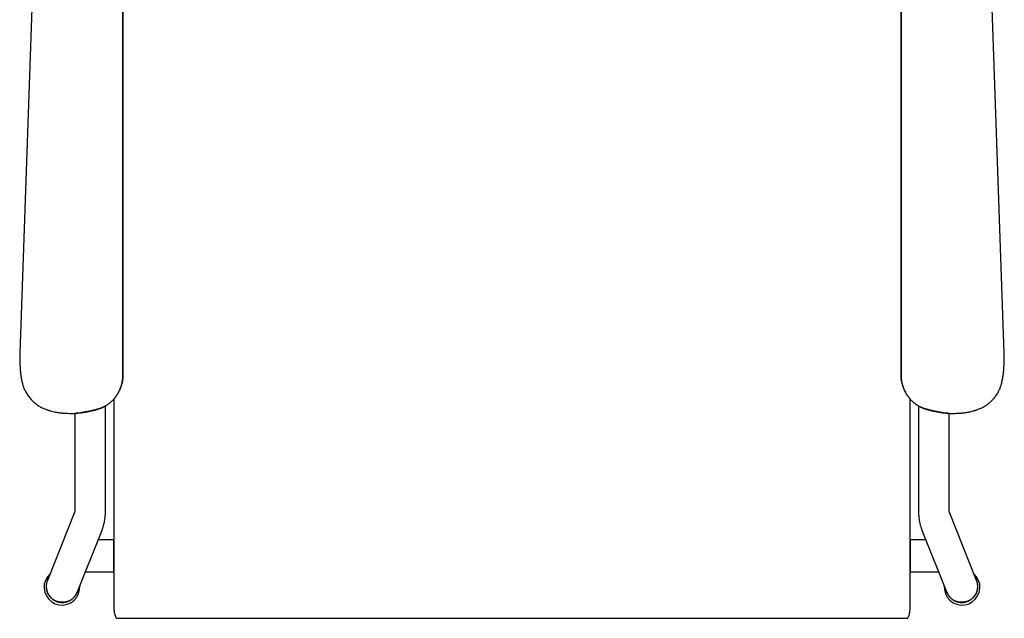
# Model space of a CAD drawing. Header units: metres. Extents: x -0.339 to 0.339, y -0.42 to 0.42.
# Tile 1 of 2: x -0.339 to 0.339, y -0.42 to -0.008. Entities that reach past the tile are written whole.
import ezdxf

# ---------------------------------------------------------------- set-up
doc = ezdxf.new("R2010")
doc.units = ezdxf.units.M
doc.header["$MEASUREMENT"] = 0
doc.layers.get('0').update_dxf_attribs({"true_color": 0x000000})

# ---------------------------------------------------------------- blocks, each defined once
blk = doc.blocks.new('33707594-94e1-43bb-bb22-882bf5198cab')
blk.add_line((-0.27992, -0.3489), (-0.27992, -0.27428))
for points in [[(-0.26784, 0.11267, 0), (-0.26784, -0.25295, 0), (-0.26784, -0.25299, 0), (-0.26784, -0.25308, 0), (-0.26785, -0.25325, 0), (-0.26785, -0.25359, 0), (-0.26788, -0.25426, 0), (-0.26788, -0.25434, 0), (-0.26789, -0.25437, 0), (-0.26791, -0.25471, 0), (-0.26796, -0.25539, 0), (-0.26803, -0.25603, 0), (-0.26811, -0.25666, 0), (-0.2682, -0.25726, 0), (-0.26831, -0.25784, 0), (-0.26843, -0.2584, 0), (-0.26856, -0.25894, 0), (-0.26871, -0.25945, 0), (-0.26886, -0.25994, 0), (-0.26901, -0.26041, 0), (-0.26915, -0.26086, 0), (-0.2693, -0.26129, 0), (-0.26945, -0.26169, 0), (-0.26959, -0.26208, 0), (-0.26974, -0.26244, 0), (-0.27003, -0.26312, 0), (-0.27019, -0.26347, 0), (-0.27037, -0.26383, 0), (-0.27056, -0.26421, 0), (-0.27077, -0.26461, 0), (-0.27099, -0.26502, 0), (-0.27123, -0.26545, 0), (-0.27148, -0.26589, 0), (-0.27162, -0.26612, 0), (-0.27168, -0.26623, 0), (-0.27173, -0.26632, 0), (-0.27196, -0.26669, 0), (-0.27221, -0.26706, 0), (-0.27247, -0.26744, 0), (-0.27275, -0.26782, 0), (-0.27305, -0.2682, 0), (-0.27336, -0.26859, 0), (-0.27369, -0.26898, 0), (-0.27404, -0.26938, 0), (-0.27405, -0.26939, 0), (-0.27405, -0.2694, 0), (-0.27405, -0.4138, 0), (-0.27405, -0.41381, 0), (-0.27405, -0.41381, 0), (-0.27405, -0.41385, 0), (-0.27403, -0.4142, 0), (-0.27396, -0.4149, 0), (-0.27387, -0.4156, 0), (-0.27376, -0.41629, 0), (-0.27361, -0.41698, 0), (-0.27345, -0.41767, 0), (-0.27325, -0.41834, 0), (-0.27304, -0.41901, 0), (-0.27292, -0.41934, 0), (-0.27286, -0.4195, 0), (-0.27284, -0.41954, 0), (-0.27284, -0.41955, 0), (-0.27284, -0.41956, 0), (-0.27282, -0.4196, 0), (-0.27277, -0.41968, 0), (-0.27265, -0.41985, 0), (-0.2725, -0.41999, 0), (-0.27233, -0.42012, 0), (-0.27215, -0.42022, 0), (-0.27195, -0.42029, 0), (-0.27175, -0.42034, 0), (-0.27155, -0.42035, 0), (-0.27145, -0.42035, 0), (-0.27144, -0.42034, 0), (-0.27143, -0.42034, 0), (-0.27137, -0.42034, 0), (0.27143, -0.42034, 0)], [(0.27143, -0.42034, 0), (0.27145, -0.42035, 0), (0.27155, -0.42035, 0), (0.27175, -0.42034, 0), (0.27195, -0.42029, 0), (0.27215, -0.42022, 0), (0.27233, -0.42012, 0), (0.2725, -0.41999, 0), (0.27265, -0.41985, 0), (0.27277, -0.41968, 0), (0.27282, -0.4196, 0), (0.27284, -0.41956, 0), (0.27284, -0.41955, 0), (0.27285, -0.41953, 0), (0.27286, -0.41949, 0), (0.27289, -0.41941, 0), (0.27313, -0.41875, 0), (0.27333, -0.41808, 0), (0.27352, -0.4174, 0), (0.27367, -0.41671, 0), (0.27381, -0.41602, 0), (0.27391, -0.41533, 0), (0.27399, -0.41463, 0), (0.27404, -0.41393, 0), (0.27405, -0.41384, 0), (0.27405, -0.41382, 0), (0.27405, -0.41381, 0), (0.27405, -0.4138, 0), (0.27405, -0.4138, 0), (0.27405, -0.26945, 0), (0.27405, -0.26939, 0), (0.27404, -0.26938, 0), (0.27399, -0.26932, 0), (0.2739, -0.26922, 0), (0.27356, -0.26883, 0), (0.27324, -0.26844, 0), (0.27293, -0.26805, 0), (0.27264, -0.26767, 0), (0.27237, -0.26729, 0), (0.27211, -0.26691, 0), (0.27187, -0.26654, 0), (0.27165, -0.26617, 0), (0.27138, -0.26571, 0), (0.27113, -0.26528, 0), (0.2709, -0.26485, 0), (0.27068, -0.26445, 0), (0.27048, -0.26406, 0), (0.27029, -0.26368, 0), (0.27012, -0.26333, 0), (0.26997, -0.26299, 0), (0.26982, -0.26265, 0), (0.26968, -0.2623, 0), (0.26954, -0.26193, 0), (0.26939, -0.26153, 0), (0.26924, -0.26112, 0), (0.2691, -0.26068, 0), (0.26895, -0.26023, 0), (0.2688, -0.25975, 0), (0.26865, -0.25925, 0), (0.26851, -0.25873, 0), (0.26838, -0.25818, 0), (0.26827, -0.25762, 0), (0.26816, -0.25703, 0), (0.26808, -0.25642, 0), (0.268, -0.25578, 0), (0.26794, -0.25512, 0), (0.26789, -0.25444, 0), (0.26788, -0.25434, 0), (0.26788, -0.25428, 0), (0.26788, -0.2542, 0), (0.26785, -0.25352, 0), (0.26785, -0.25318, 0), (0.26784, -0.25301, 0), (0.26784, -0.25293, 0), (0.26784, 0.11263, 0)], [(-0.32662, 0.11162, 0), (-0.33884, -0.23779, 0), (-0.33884, -0.23779, 0), (-0.33884, -0.2378, 0), (-0.33884, -0.23781, 0), (-0.33889, -0.24057, 0), (-0.33889, -0.24058, 0), (-0.33889, -0.24173, 0), (-0.33889, -0.24235, 0), (-0.33888, -0.24332, 0)], [(-0.28062, -0.27469, 0), (-0.28062, -0.27469, 0), (-0.2806, -0.27468, 0), (-0.28056, -0.27466, 0), (-0.28041, -0.27457, 0), (-0.28023, -0.27446, 0), (-0.28003, -0.27434, 0), (-0.27981, -0.27421, 0), (-0.27956, -0.27406, 0), (-0.2793, -0.27389, 0), (-0.27901, -0.27371, 0), (-0.2787, -0.27352, 0), (-0.27837, -0.27331, 0), (-0.27803, -0.27307, 0), (-0.27767, -0.27281, 0), (-0.2773, -0.27252, 0), (-0.27691, -0.2722, 0), (-0.27651, -0.27185, 0), (-0.2761, -0.27148, 0), (-0.27568, -0.27108, 0), (-0.27525, -0.27065, 0), (-0.2748, -0.27019, 0), (-0.27436, -0.26973, 0), (-0.27395, -0.26927, 0), (-0.27355, -0.26882, 0), (-0.27318, -0.26837, 0), (-0.27283, -0.26792, 0), (-0.2725, -0.26748, 0), (-0.2722, -0.26704, 0), (-0.27192, -0.26661, 0), (-0.27165, -0.26618, 0), (-0.27141, -0.26577, 0), (-0.27118, -0.26536, 0), (-0.27096, -0.26497, 0), (-0.27076, -0.26459, 0), (-0.27057, -0.26423, 0), (-0.27039, -0.26388, 0), (-0.27023, -0.26354, 0), (-0.27007, -0.26322, 0), (-0.26993, -0.26291, 0), (-0.2698, -0.2626, 0), (-0.26967, -0.26228, 0), (-0.26954, -0.26193, 0), (-0.2694, -0.26157, 0), (-0.26927, -0.2612, 0), (-0.26913, -0.2608, 0), (-0.269, -0.26039, 0), (-0.26886, -0.25995, 0), (-0.26872, -0.25951, 0), (-0.26859, -0.25904, 0), (-0.26846, -0.25855, 0), (-0.26835, -0.25805, 0), (-0.26825, -0.25752, 0), (-0.26816, -0.25698, 0), (-0.26808, -0.25642, 0), (-0.26801, -0.25583, 0), (-0.26795, -0.25523, 0), (-0.2679, -0.25461, 0), (-0.26789, -0.25446, 0), (-0.26789, -0.25438, 0), (-0.26788, -0.25434, 0), (-0.26788, -0.25425, 0), (-0.26785, -0.25363, 0), (-0.26784, -0.25301, 0), (-0.26784, -0.25293, 0), (-0.26784, 0.11269, 0)], [(0.33884, -0.23779, 0), (0.33884, -0.23778, 0), (0.32662, 0.11163, 0)], [(0.26784, 0.11272, 0), (0.26784, -0.25293, 0), (0.26784, -0.25297, 0), (0.26784, -0.25304, 0), (0.26785, -0.25334, 0), (0.26787, -0.25394, 0), (0.26788, -0.25424, 0), (0.26788, -0.25434, 0), (0.26789, -0.25439, 0), (0.2679, -0.25455, 0), (0.26794, -0.25515, 0), (0.268, -0.25573, 0), (0.26806, -0.25629, 0), (0.26814, -0.25684, 0), (0.26822, -0.25737, 0), (0.26832, -0.25788, 0), (0.26842, -0.25837, 0), (0.26854, -0.25885, 0), (0.26867, -0.25931, 0), (0.2688, -0.25975, 0), (0.26893, -0.26017, 0), (0.26906, -0.26058, 0), (0.26919, -0.26097, 0), (0.26932, -0.26135, 0), (0.26945, -0.2617, 0), (0.26958, -0.26205, 0), (0.26971, -0.26237, 0), (0.26984, -0.26268, 0), (0.26996, -0.26297, 0), (0.2701, -0.26328, 0), (0.27025, -0.26359, 0), (0.27041, -0.26392, 0), (0.27058, -0.26425, 0), (0.27077, -0.26461, 0), (0.27096, -0.26497, 0), (0.27117, -0.26535, 0), (0.27139, -0.26574, 0), (0.27163, -0.26614, 0), (0.27188, -0.26655, 0), (0.27215, -0.26697, 0), (0.27244, -0.26739, 0), (0.27275, -0.26781, 0), (0.27308, -0.26824, 0), (0.27343, -0.26867, 0), (0.2738, -0.26911, 0), (0.2742, -0.26955, 0), (0.27461, -0.26999, 0), (0.27504, -0.27044, 0), (0.27547, -0.27087, 0), (0.27588, -0.27127, 0), (0.27628, -0.27164, 0), (0.27667, -0.27199, 0), (0.27705, -0.27231, 0), (0.27742, -0.27261, 0), (0.27777, -0.27288, 0), (0.27811, -0.27313, 0), (0.27844, -0.27335, 0), (0.27876, -0.27355, 0), (0.27905, -0.27374, 0), (0.27933, -0.27391, 0), (0.27958, -0.27407, 0), (0.27982, -0.27421, 0), (0.28003, -0.27434, 0), (0.28022, -0.27446, 0), (0.2804, -0.27456, 0), (0.28055, -0.27465, 0), (0.28062, -0.27469, 0), (0.28062, -0.27469, 0)], [(-0.33888, -0.24333, 0), (-0.33888, -0.24335, 0), (-0.33888, -0.24348, 0), (-0.33885, -0.24457, 0), (-0.3388, -0.24565, 0), (-0.33865, -0.24813, 0), (-0.33864, -0.24822, 0), (-0.33859, -0.249, 0), (-0.33852, -0.24977, 0), (-0.33845, -0.25054, 0), (-0.33836, -0.25131, 0), (-0.33826, -0.25208, 0), (-0.33815, -0.25285, 0), (-0.33804, -0.25362, 0), (-0.33791, -0.25438, 0), (-0.33777, -0.25515, 0), (-0.33748, -0.25667, 0), (-0.33742, -0.25698, 0), (-0.33739, -0.25713, 0), (-0.33737, -0.25723, 0), (-0.33737, -0.25725, 0), (-0.33735, -0.25734, 0), (-0.33731, -0.25753, 0), (-0.33726, -0.25776, 0), (-0.3372, -0.25801, 0), (-0.33713, -0.25828, 0), (-0.33706, -0.25859, 0), (-0.33697, -0.25892, 0), (-0.33688, -0.25928, 0), (-0.33678, -0.25967, 0), (-0.33667, -0.26009, 0), (-0.33654, -0.26053, 0), (-0.33638, -0.26099, 0), (-0.3362, -0.26147, 0), (-0.33599, -0.26198, 0), (-0.33576, -0.2625, 0), (-0.3355, -0.26305, 0), (-0.33522, -0.26362, 0), (-0.33491, -0.26422, 0), (-0.33458, -0.26483, 0), (-0.33423, -0.26544, 0), (-0.33386, -0.26604, 0), (-0.33347, -0.26664, 0), (-0.33307, -0.26722, 0), (-0.33266, -0.26779, 0), (-0.33222, -0.26835, 0), (-0.33177, -0.2689, 0), (-0.3313, -0.26944, 0), (-0.33082, -0.26996, 0), (-0.33032, -0.27048, 0), (-0.32981, -0.27098, 0), (-0.32929, -0.27146, 0), (-0.32876, -0.27193, 0), (-0.32822, -0.27238, 0), (-0.32766, -0.27282, 0), (-0.3271, -0.27324, 0), (-0.32652, -0.27364, 0), (-0.32593, -0.27403, 0), (-0.32533, -0.2744, 0), (-0.32472, -0.27476, 0), (-0.32411, -0.27509, 0), (-0.32349, -0.27541, 0), (-0.32286, -0.27572, 0), (-0.32223, -0.276, 0), (-0.32159, -0.27627, 0), (-0.32094, -0.27652, 0), (-0.32029, -0.27676, 0), (-0.32019, -0.27679, 0), (-0.32014, -0.27681, 0), (-0.32006, -0.27683, 0), (-0.31973, -0.27694, 0), (-0.31909, -0.27713, 0), (-0.31876, -0.27723, 0), (-0.31872, -0.27724, 0), (-0.31871, -0.27724, 0), (-0.31865, -0.27725, 0), (-0.31824, -0.27737, 0), (-0.31782, -0.27748, 0), (-0.31511, -0.27817, 0), (-0.31508, -0.27817, 0), (-0.31491, -0.27822, 0), (-0.31422, -0.27838, 0), (-0.31353, -0.27853, 0), (-0.31284, -0.27866, 0), (-0.31214, -0.27878, 0), (-0.31144, -0.27888, 0), (-0.31074, -0.27897, 0), (-0.31004, -0.27904, 0), (-0.30934, -0.2791, 0), (-0.30898, -0.27912, 0), (-0.30881, -0.27913, 0), (-0.30876, -0.27913, 0), (-0.306, -0.27927, 0)], [(0.30005, -0.27929, 0), (0.3013, -0.27933, 0), (0.30256, -0.27935, 0), (0.30381, -0.27935, 0), (0.30507, -0.27931, 0), (0.30569, -0.27929, 0), (0.30585, -0.27928, 0), (0.30876, -0.27913, 0), (0.30944, -0.27909, 0), (0.31011, -0.27903, 0), (0.31079, -0.27896, 0), (0.31147, -0.27888, 0), (0.31214, -0.27878, 0), (0.31281, -0.27866, 0), (0.31348, -0.27854, 0), (0.31415, -0.2784, 0), (0.31481, -0.27824, 0), (0.31497, -0.2782, 0), (0.31506, -0.27818, 0), (0.31777, -0.27749, 0), (0.31797, -0.27744, 0), (0.31837, -0.27733, 0), (0.31857, -0.27728, 0), (0.31873, -0.27723, 0), (0.31881, -0.27721, 0), (0.31943, -0.27703, 0), (0.32006, -0.27683, 0), (0.32013, -0.27681, 0), (0.32017, -0.27679, 0), (0.32019, -0.27679, 0), (0.32026, -0.27676, 0), (0.32089, -0.27654, 0), (0.32152, -0.2763, 0), (0.32214, -0.27604, 0), (0.32275, -0.27577, 0), (0.32335, -0.27548, 0), (0.32395, -0.27518, 0), (0.32455, -0.27486, 0), (0.32513, -0.27452, 0), (0.32571, -0.27416, 0), (0.32629, -0.2738, 0), (0.32685, -0.27341, 0), (0.3274, -0.27301, 0), (0.32794, -0.2726, 0), (0.32847, -0.27217, 0), (0.32899, -0.27173, 0), (0.3295, -0.27127, 0), (0.33, -0.2708, 0), (0.33048, -0.27032, 0), (0.33096, -0.26981, 0), (0.33142, -0.2693, 0), (0.33187, -0.26878, 0), (0.3323, -0.26825, 0), (0.33272, -0.26771, 0), (0.33312, -0.26716, 0), (0.3335, -0.26659, 0), (0.33387, -0.26602, 0), (0.33423, -0.26544, 0), (0.33457, -0.26485, 0), (0.33489, -0.26426, 0), (0.33519, -0.26369, 0), (0.33546, -0.26313, 0), (0.33571, -0.2626, 0), (0.33594, -0.26209, 0), (0.33615, -0.26159, 0), (0.33633, -0.26112, 0), (0.33649, -0.26067, 0), (0.33663, -0.26024, 0), (0.33674, -0.25983, 0), (0.33684, -0.25945, 0), (0.33693, -0.25909, 0), (0.33702, -0.25875, 0), (0.33709, -0.25844, 0), (0.33716, -0.25816, 0), (0.33722, -0.2579, 0), (0.33728, -0.25767, 0), (0.33732, -0.25747, 0), (0.33736, -0.25729, 0), (0.33737, -0.25724, 0), (0.3374, -0.25708, 0), (0.33746, -0.25678, 0), (0.33749, -0.25663, 0), (0.3375, -0.25656, 0), (0.33777, -0.25514, 0), (0.3378, -0.25496, 0), (0.33794, -0.25422, 0), (0.33806, -0.25348, 0), (0.33817, -0.25274, 0), (0.33827, -0.252, 0), (0.33837, -0.25126, 0), (0.33845, -0.25051, 0), (0.33852, -0.24977, 0), (0.33859, -0.24902, 0), (0.33864, -0.24828, 0), (0.33864, -0.24818, 0), (0.3388, -0.24573, 0), (0.33885, -0.24468, 0), (0.33888, -0.24364, 0), (0.33888, -0.24337, 0), (0.33888, -0.24333, 0), (0.33888, -0.24332, 0), (0.33889, -0.24234, 0), (0.33889, -0.24204, 0), (0.33889, -0.24174, 0), (0.33889, -0.24058, 0), (0.33884, -0.23781, 0), (0.33884, -0.2378, 0)], [(-0.28063, -0.2747, 0), (-0.28074, -0.27475, 0), (-0.28088, -0.27481, 0), (-0.28096, -0.27485, 0), (-0.28104, -0.27488, 0), (-0.2812, -0.27496, 0), (-0.28137, -0.27504, 0), (-0.28155, -0.27512, 0), (-0.28174, -0.2752, 0), (-0.28192, -0.27528, 0), (-0.28202, -0.27532, 0), (-0.28214, -0.27537, 0), (-0.28226, -0.27542, 0), (-0.28232, -0.27544, 0), (-0.28239, -0.27547, 0), (-0.28246, -0.2755, 0), (-0.28253, -0.27553, 0), (-0.28261, -0.27556, 0), (-0.28269, -0.27559, 0), (-0.28285, -0.27565, 0), (-0.28302, -0.27572, 0), (-0.28321, -0.27579, 0), (-0.2834, -0.27586, 0), (-0.28358, -0.27593, 0), (-0.28376, -0.27599, 0), (-0.28412, -0.27611, 0), (-0.28431, -0.27618, 0), (-0.28449, -0.27624, 0), (-0.28469, -0.2763, 0), (-0.2849, -0.27636, 0), (-0.28511, -0.27643, 0), (-0.28532, -0.27649, 0), (-0.28552, -0.27655, 0), (-0.28562, -0.27657, 0), (-0.28565, -0.27658, 0), (-0.28565, -0.27658, 0), (-0.28566, -0.27659, 0), (-0.28588, -0.27665, 0), (-0.28605, -0.27669, 0), (-0.28622, -0.27674, 0), (-0.2866, -0.27684, 0), (-0.2868, -0.27689, 0), (-0.28721, -0.277, 0), (-0.28763, -0.2771, 0), (-0.28805, -0.27721, 0), (-0.28826, -0.27726, 0), (-0.28849, -0.27731, 0), (-0.28872, -0.27737, 0), (-0.28895, -0.27742, 0), (-0.2892, -0.27748, 0), (-0.28944, -0.27754, 0), (-0.2897, -0.2776, 0), (-0.28996, -0.27766, 0), (-0.29022, -0.27771, 0), (-0.29048, -0.27777, 0), (-0.29075, -0.27783, 0), (-0.29102, -0.27788, 0), (-0.29129, -0.27794, 0), (-0.29156, -0.27799, 0), (-0.29181, -0.27804, 0), (-0.29205, -0.27809, 0), (-0.29229, -0.27814, 0), (-0.29251, -0.27818, 0), (-0.29273, -0.27822, 0), (-0.29293, -0.27826, 0), (-0.29313, -0.27829, 0), (-0.29332, -0.27833, 0), (-0.29351, -0.27836, 0), (-0.29369, -0.27839, 0), (-0.29386, -0.27843, 0), (-0.29403, -0.27845, 0), (-0.29436, -0.27851, 0), (-0.29468, -0.27856, 0), (-0.29499, -0.27862, 0), (-0.29514, -0.27864, 0), (-0.29544, -0.27869, 0), (-0.29558, -0.27871, 0), (-0.29611, -0.27879, 0), (-0.29642, -0.27884, 0), (-0.29701, -0.27893, 0), (-0.29868, -0.27917, 0), (-0.299, -0.27922, 0), (-0.29905, -0.27923, 0), (-0.29906, -0.27923, 0), (-0.29907, -0.27923, 0), (-0.29917, -0.27924, 0), (-0.2998, -0.27927, 0), (-0.29996, -0.27928, 0), (-0.30008, -0.27929, 0), (-0.30058, -0.27931, 0), (-0.30084, -0.27932, 0), (-0.30084, -0.27932, 0), (-0.30084, -0.27934, 0), (-0.30084, -0.34674, 0), (-0.30084, -0.34678, 0), (-0.31984, -0.39437, 0), (-0.31984, -0.39438, 0), (-0.31984, -0.39438, 0), (-0.31985, -0.3944, 0), (-0.31987, -0.39443, 0), (-0.31992, -0.39458, 0), (-0.32003, -0.39488, 0), (-0.32012, -0.39518, 0), (-0.32022, -0.39549, 0), (-0.3203, -0.3958, 0), (-0.32037, -0.39612, 0), (-0.32044, -0.39645, 0), (-0.32049, -0.39678, 0), (-0.32054, -0.39711, 0), (-0.32057, -0.39745, 0), (-0.3206, -0.3978, 0), (-0.3206, -0.39797, 0), (-0.32061, -0.39814, 0), (-0.32061, -0.39831, 0), (-0.32061, -0.39849, 0), (-0.32061, -0.39866, 0), (-0.32061, -0.39884, 0), (-0.3206, -0.39901, 0), (-0.32059, -0.39919, 0), (-0.32057, -0.39937, 0), (-0.32056, -0.39954, 0), (-0.32054, -0.39972, 0), (-0.32051, -0.3999, 0), (-0.32049, -0.40007, 0), (-0.32046, -0.40025, 0), (-0.32043, -0.40043, 0), (-0.3204, -0.4006, 0), (-0.32036, -0.40078, 0), (-0.32032, -0.40096, 0), (-0.32027, -0.40113, 0), (-0.32023, -0.40131, 0), (-0.32018, -0.40148, 0), (-0.32013, -0.40166, 0), (-0.32007, -0.40183, 0), (-0.32002, -0.402, 0), (-0.31996, -0.40217, 0), (-0.31989, -0.40234, 0), (-0.31983, -0.40251, 0), (-0.31976, -0.40268, 0), (-0.31968, -0.40285, 0), (-0.31961, -0.40301, 0), (-0.31953, -0.40318, 0), (-0.31945, -0.40334, 0), (-0.31937, -0.4035, 0), (-0.31929, -0.40366, 0), (-0.3192, -0.40382, 0), (-0.31911, -0.40398, 0), (-0.31901, -0.40413, 0), (-0.31892, -0.40429, 0), (-0.31882, -0.40444, 0), (-0.31872, -0.40459, 0), (-0.31862, -0.40474, 0), (-0.31852, -0.40488, 0), (-0.31841, -0.40503, 0), (-0.3183, -0.40517, 0), (-0.31819, -0.40531, 0), (-0.31808, -0.40545, 0), (-0.31796, -0.40559, 0), (-0.31785, -0.40572, 0), (-0.31773, -0.40585, 0), (-0.31761, -0.40598, 0), (-0.31748, -0.40611, 0), (-0.31736, -0.40623, 0), (-0.31724, -0.40635, 0), (-0.31711, -0.40647, 0), (-0.31698, -0.40659, 0), (-0.31685, -0.40671, 0), (-0.31672, -0.40682, 0), (-0.31659, -0.40693, 0), (-0.31632, -0.40714, 0), (-0.31605, -0.40734, 0), (-0.31577, -0.40754, 0), (-0.31549, -0.40772, 0), (-0.31521, -0.40789, 0), (-0.31493, -0.40805, 0), (-0.31464, -0.40821, 0), (-0.31435, -0.40835, 0), (-0.31407, -0.40848, 0), (-0.31378, -0.4086, 0), (-0.31349, -0.40872, 0), (-0.31319, -0.40882, 0), (-0.31289, -0.40892, 0), (-0.31258, -0.40902, 0), (-0.31227, -0.4091, 0), (-0.31194, -0.40917, 0), (-0.31162, -0.40924, 0), (-0.31129, -0.40929, 0), (-0.31095, -0.40934, 0), (-0.31062, -0.40938, 0), (-0.31027, -0.4094, 0), (-0.3101, -0.40941, 0), (-0.30993, -0.40942, 0), (-0.30975, -0.40942, 0), (-0.30958, -0.40942, 0), (-0.3094, -0.40942, 0), (-0.30923, -0.40942, 0), (-0.30905, -0.40941, 0), (-0.30888, -0.4094, 0), (-0.3087, -0.40938, 0), (-0.30852, -0.40937, 0), (-0.30835, -0.40935, 0), (-0.30817, -0.40933, 0), (-0.30799, -0.4093, 0), (-0.30782, -0.40927, 0), (-0.30764, -0.40924, 0), (-0.30746, -0.40921, 0), (-0.30729, -0.40917, 0), (-0.30711, -0.40913, 0), (-0.30693, -0.40909, 0), (-0.30676, -0.40905, 0), (-0.30659, -0.409, 0), (-0.30641, -0.40895, 0), (-0.30624, -0.40889, 0), (-0.30607, -0.40883, 0), (-0.30589, -0.40877, 0), (-0.30572, -0.40871, 0), (-0.30555, -0.40865, 0), (-0.30539, -0.40858, 0), (-0.30522, -0.40851, 0), (-0.30505, -0.40843, 0), (-0.30489, -0.40836, 0), (-0.30472, -0.40828, 0), (-0.30456, -0.40819, 0), (-0.3044, -0.40811, 0), (-0.30424, -0.40802, 0), (-0.30409, -0.40793, 0), (-0.30393, -0.40784, 0), (-0.30378, -0.40775, 0), (-0.30362, -0.40765, 0), (-0.30347, -0.40755, 0), (-0.30332, -0.40745, 0), (-0.30318, -0.40734, 0), (-0.30303, -0.40724, 0), (-0.30289, -0.40713, 0), (-0.30275, -0.40702, 0), (-0.30261, -0.40691, 0), (-0.30247, -0.40679, 0), (-0.30234, -0.40668, 0), (-0.30221, -0.40656, 0), (-0.30208, -0.40644, 0), (-0.30195, -0.40632, 0), (-0.30183, -0.40619, 0), (-0.3017, -0.40607, 0), (-0.30158, -0.40594, 0), (-0.30147, -0.40581, 0), (-0.30135, -0.40568, 0), (-0.30124, -0.40555, 0), (-0.30113, -0.40542, 0), (-0.30091, -0.40516, 0), (-0.30071, -0.40488, 0), (-0.30052, -0.40461, 0), (-0.30033, -0.40433, 0), (-0.30016, -0.40405, 0), (-0.3, -0.40377, 0), (-0.29985, -0.40348, 0), (-0.2997, -0.40319, 0), (-0.29957, -0.40291, 0), (-0.29945, -0.40262, 0), (-0.29943, -0.40258, 0), (-0.29942, -0.40257, 0), (-0.28221, -0.35963, 0), (-0.2822, -0.35961, 0), (-0.2822, -0.35961, 0), (-0.28217, -0.35953, 0), (-0.28213, -0.35943, 0), (-0.28205, -0.35922, 0), (-0.2819, -0.35881, 0), (-0.28175, -0.3584, 0), (-0.28161, -0.35798, 0), (-0.28147, -0.35756, 0), (-0.28134, -0.35714, 0), (-0.28122, -0.35672, 0), (-0.2811, -0.3563, 0), (-0.28098, -0.35587, 0), (-0.28087, -0.35544, 0), (-0.28077, -0.35501, 0), (-0.28067, -0.35458, 0), (-0.28058, -0.35415, 0), (-0.28049, -0.35372, 0), (-0.28041, -0.35329, 0), (-0.28034, -0.35285, 0), (-0.28027, -0.35242, 0), (-0.2802, -0.35198, 0), (-0.28015, -0.35154, 0), (-0.28009, -0.35111, 0), (-0.28005, -0.35067, 0), (-0.28001, -0.35023, 0), (-0.27997, -0.34979, 0), (-0.27994, -0.34935, 0), (-0.27992, -0.34892, 0), (-0.27992, -0.34891, 0)], [(-0.306, -0.27927, 0), (-0.3047, -0.27933, 0), (-0.3034, -0.27935, 0), (-0.30209, -0.27935, 0), (-0.30079, -0.27932, 0), (-0.30014, -0.27929, 0), (-0.29997, -0.27928, 0), (-0.29987, -0.27928, 0), (-0.29943, -0.27925, 0), (-0.29922, -0.27924, 0), (-0.29911, -0.27923, 0), (-0.29906, -0.27923, 0), (-0.29876, -0.27919, 0), (-0.29708, -0.27894, 0), (-0.29663, -0.27887, 0), (-0.29625, -0.27881, 0), (-0.29575, -0.27874, 0), (-0.29536, -0.27868, 0), (-0.29496, -0.27861, 0), (-0.29453, -0.27854, 0), (-0.29408, -0.27846, 0), (-0.29385, -0.27842, 0), (-0.29361, -0.27838, 0), (-0.29336, -0.27834, 0), (-0.2931, -0.27829, 0), (-0.29282, -0.27824, 0), (-0.29253, -0.27818, 0), (-0.29223, -0.27812, 0), (-0.2919, -0.27806, 0), (-0.29156, -0.27799, 0), (-0.29119, -0.27792, 0), (-0.29046, -0.27776, 0), (-0.28974, -0.27761, 0), (-0.2894, -0.27753, 0), (-0.28906, -0.27745, 0), (-0.28873, -0.27737, 0), (-0.28842, -0.2773, 0), (-0.28812, -0.27723, 0), (-0.28783, -0.27715, 0), (-0.28726, -0.27701, 0), (-0.2867, -0.27687, 0), (-0.28644, -0.2768, 0), (-0.28619, -0.27673, 0), (-0.28595, -0.27666, 0), (-0.28566, -0.27659, 0), (-0.28566, -0.27658, 0)], [(-0.28565, -0.27658, 0), (-0.28564, -0.27658, 0), (-0.2855, -0.27654, 0), (-0.28523, -0.27646, 0), (-0.28494, -0.27638, 0), (-0.28466, -0.27629, 0), (-0.28439, -0.2762, 0), (-0.28389, -0.27604, 0), (-0.28365, -0.27595, 0), (-0.2834, -0.27586, 0), (-0.28314, -0.27576, 0), (-0.2829, -0.27567, 0), (-0.28267, -0.27558, 0), (-0.28246, -0.2755, 0), (-0.28228, -0.27543, 0), (-0.28211, -0.27536, 0), (-0.28197, -0.2753, 0), (-0.28184, -0.27524, 0), (-0.28158, -0.27513, 0), (-0.28134, -0.27502, 0), (-0.28111, -0.27492, 0), (-0.28089, -0.27482, 0), (-0.2807, -0.27473, 0), (-0.28064, -0.2747, 0), (-0.28063, -0.2747, 0)], [(-0.27992, -0.27428, 0), (-0.28006, -0.27436, 0), (-0.28018, -0.27444, 0), (-0.2803, -0.27451, 0), (-0.28041, -0.27457, 0), (-0.28051, -0.27463, 0), (-0.2806, -0.27468, 0), (-0.28062, -0.27469, 0)], [(0.28062, -0.27469, 0), (0.28062, -0.27469, 0), (0.28061, -0.27468, 0), (0.28059, -0.27467, 0), (0.28049, -0.27462, 0), (0.28039, -0.27456, 0), (0.28028, -0.27449, 0), (0.28016, -0.27442, 0), (0.28003, -0.27434, 0), (0.27993, -0.27428, 0), (0.27992, -0.27428, 0), (0.27992, -0.27429, 0), (0.27992, -0.34891, 0), (0.27992, -0.34892, 0), (0.27993, -0.34904, 0), (0.27994, -0.34926, 0), (0.27997, -0.3497, 0), (0.28, -0.35013, 0), (0.28004, -0.35057, 0), (0.28008, -0.35101, 0), (0.28013, -0.35145, 0), (0.28019, -0.35188, 0), (0.28025, -0.35232, 0), (0.28032, -0.35276, 0), (0.28039, -0.35319, 0), (0.28047, -0.35363, 0), (0.28056, -0.35406, 0), (0.28065, -0.35449, 0), (0.28075, -0.35492, 0), (0.28085, -0.35535, 0), (0.28096, -0.35578, 0), (0.28107, -0.3562, 0), (0.28119, -0.35663, 0), (0.28131, -0.35705, 0), (0.28144, -0.35747, 0), (0.28158, -0.35789, 0), (0.28172, -0.35831, 0), (0.28186, -0.35872, 0), (0.28202, -0.35913, 0), (0.28217, -0.35954, 0), (0.28219, -0.35959, 0), (0.2822, -0.35961, 0), (0.2822, -0.35961, 0), (0.29942, -0.40256, 0), (0.29942, -0.40256, 0), (0.29942, -0.40257, 0), (0.29943, -0.40259, 0), (0.29945, -0.40262, 0), (0.29951, -0.40277, 0), (0.29964, -0.40305, 0), (0.29977, -0.40334, 0), (0.29992, -0.40363, 0), (0.30008, -0.40391, 0), (0.30025, -0.40419, 0), (0.30043, -0.40447, 0), (0.30062, -0.40475, 0), (0.30081, -0.40502, 0), (0.30102, -0.40529, 0), (0.30124, -0.40556, 0), (0.30135, -0.40569, 0), (0.30147, -0.40582, 0), (0.30159, -0.40594, 0), (0.30171, -0.40607, 0), (0.30183, -0.4062, 0), (0.30196, -0.40632, 0), (0.30208, -0.40644, 0), (0.30221, -0.40656, 0), (0.30234, -0.40668, 0), (0.30248, -0.40679, 0), (0.30261, -0.40691, 0), (0.30275, -0.40702, 0), (0.30289, -0.40713, 0), (0.30304, -0.40724, 0), (0.30318, -0.40735, 0), (0.30333, -0.40745, 0), (0.30348, -0.40755, 0), (0.30363, -0.40765, 0), (0.30378, -0.40775, 0), (0.30393, -0.40784, 0), (0.30409, -0.40793, 0), (0.30425, -0.40802, 0), (0.30441, -0.40811, 0), (0.30457, -0.4082, 0), (0.30473, -0.40828, 0), (0.30489, -0.40836, 0), (0.30506, -0.40843, 0), (0.30522, -0.40851, 0), (0.30539, -0.40858, 0), (0.30556, -0.40865, 0), (0.30573, -0.40871, 0), (0.3059, -0.40878, 0), (0.30607, -0.40884, 0), (0.30624, -0.40889, 0), (0.30642, -0.40895, 0), (0.30659, -0.409, 0), (0.30676, -0.40905, 0), (0.30694, -0.40909, 0), (0.30711, -0.40913, 0), (0.30729, -0.40917, 0), (0.30747, -0.40921, 0), (0.30764, -0.40924, 0), (0.30782, -0.40928, 0), (0.308, -0.4093, 0), (0.30817, -0.40933, 0), (0.30835, -0.40935, 0), (0.30853, -0.40937, 0), (0.3087, -0.40938, 0), (0.30888, -0.4094, 0), (0.30906, -0.40941, 0), (0.30923, -0.40942, 0), (0.30941, -0.40942, 0), (0.30958, -0.40942, 0), (0.30976, -0.40942, 0), (0.30993, -0.40942, 0), (0.31011, -0.40941, 0), (0.31028, -0.4094, 0), (0.31045, -0.40939, 0), (0.31079, -0.40936, 0), (0.31113, -0.40932, 0), (0.31146, -0.40927, 0), (0.31179, -0.40921, 0), (0.31211, -0.40914, 0), (0.31243, -0.40906, 0), (0.31274, -0.40897, 0), (0.31304, -0.40887, 0), (0.31334, -0.40877, 0), (0.31364, -0.40866, 0), (0.31393, -0.40854, 0), (0.31421, -0.40841, 0), (0.3145, -0.40828, 0), (0.31479, -0.40813, 0), (0.31507, -0.40797, 0), (0.31536, -0.4078, 0), (0.31564, -0.40763, 0), (0.31591, -0.40744, 0), (0.31619, -0.40724, 0), (0.31646, -0.40703, 0), (0.31672, -0.40682, 0), (0.31685, -0.4067, 0), (0.31698, -0.40659, 0), (0.31711, -0.40647, 0), (0.31724, -0.40635, 0), (0.31736, -0.40623, 0), (0.31749, -0.4061, 0), (0.31761, -0.40598, 0), (0.31773, -0.40585, 0), (0.31785, -0.40572, 0), (0.31796, -0.40558, 0), (0.31808, -0.40545, 0), (0.31819, -0.40531, 0), (0.3183, -0.40517, 0), (0.31841, -0.40503, 0), (0.31852, -0.40488, 0), (0.31862, -0.40473, 0), (0.31872, -0.40459, 0), (0.31882, -0.40444, 0), (0.31892, -0.40428, 0), (0.31902, -0.40413, 0), (0.31911, -0.40397, 0), (0.3192, -0.40382, 0), (0.31929, -0.40366, 0), (0.31937, -0.4035, 0), (0.31946, -0.40334, 0), (0.31954, -0.40317, 0), (0.31961, -0.40301, 0), (0.31969, -0.40284, 0), (0.31976, -0.40268, 0), (0.31983, -0.40251, 0), (0.31989, -0.40234, 0), (0.31996, -0.40217, 0), (0.32002, -0.402, 0), (0.32007, -0.40182, 0), (0.32013, -0.40165, 0), (0.32018, -0.40148, 0), (0.32023, -0.4013, 0), (0.32028, -0.40113, 0), (0.32032, -0.40095, 0), (0.32036, -0.40078, 0), (0.3204, -0.4006, 0), (0.32043, -0.40042, 0), (0.32046, -0.40025, 0), (0.32049, -0.40007, 0), (0.32051, -0.39989, 0), (0.32054, -0.39972, 0), (0.32056, -0.39954, 0), (0.32057, -0.39936, 0), (0.32059, -0.39919, 0), (0.3206, -0.39901, 0), (0.32061, -0.39883, 0), (0.32061, -0.39866, 0), (0.32061, -0.39848, 0), (0.32061, -0.39831, 0), (0.32061, -0.39814, 0), (0.3206, -0.39796, 0), (0.3206, -0.39779, 0), (0.32058, -0.39762, 0), (0.32055, -0.39728, 0), (0.32051, -0.39694, 0), (0.32046, -0.39661, 0), (0.3204, -0.39628, 0), (0.32033, -0.39596, 0), (0.32026, -0.39564, 0), (0.32017, -0.39533, 0), (0.32008, -0.39502, 0), (0.31997, -0.39472, 0), (0.31986, -0.39443, 0), (0.31985, -0.39439, 0), (0.31984, -0.39437, 0), (0.31983, -0.39435, 0), (0.30085, -0.3468, 0), (0.30085, -0.34678, 0), (0.30084, -0.34678, 0), (0.30084, -0.27932, 0), (0.30081, -0.27932, 0), (0.30056, -0.27931, 0), (0.30005, -0.27929, 0)], [(0.28063, -0.2747, 0), (0.28069, -0.27472, 0), (0.28087, -0.27481, 0), (0.28108, -0.2749, 0), (0.2813, -0.275, 0), (0.28153, -0.27511, 0), (0.28177, -0.27521, 0), (0.2819, -0.27527, 0), (0.28203, -0.27532, 0), (0.28218, -0.27538, 0), (0.28234, -0.27545, 0), (0.28253, -0.27553, 0), (0.28273, -0.27561, 0), (0.28295, -0.27569, 0), (0.28319, -0.27578, 0), (0.28344, -0.27588, 0), (0.28368, -0.27596, 0), (0.28416, -0.27613, 0), (0.2844, -0.27621, 0), (0.28466, -0.27629, 0), (0.28493, -0.27637, 0), (0.28521, -0.27646, 0), (0.28547, -0.27653, 0), (0.2856, -0.27657, 0), (0.28565, -0.27658, 0), (0.28566, -0.27658, 0), (0.28584, -0.27664, 0), (0.28607, -0.2767, 0), (0.2863, -0.27676, 0), (0.28655, -0.27683, 0), (0.28708, -0.27696, 0), (0.28763, -0.2771, 0), (0.28818, -0.27724, 0), (0.28848, -0.27731, 0), (0.28878, -0.27738, 0), (0.28909, -0.27746, 0), (0.28942, -0.27753, 0), (0.2901, -0.27769, 0), (0.2908, -0.27784, 0), (0.29151, -0.27798, 0), (0.29184, -0.27805, 0), (0.29216, -0.27811, 0), (0.29246, -0.27817, 0), (0.29274, -0.27822, 0), (0.29301, -0.27827, 0), (0.29327, -0.27832, 0), (0.29351, -0.27836, 0), (0.29375, -0.27841, 0), (0.29419, -0.27848, 0), (0.29462, -0.27855, 0), (0.29503, -0.27862, 0), (0.29542, -0.27869, 0), (0.29579, -0.27874, 0), (0.2964, -0.27884, 0), (0.29663, -0.27887, 0), (0.29728, -0.27897, 0), (0.2987, -0.27918, 0), (0.29905, -0.27923, 0), (0.29906, -0.27923, 0), (0.29911, -0.27923, 0), (0.29922, -0.27924, 0), (0.30005, -0.27929, 0)], [(0.28566, -0.27659, 0), (0.28566, -0.27658, 0), (0.2856, -0.27657, 0), (0.2855, -0.27654, 0), (0.2853, -0.27648, 0), (0.28509, -0.27642, 0), (0.28488, -0.27636, 0), (0.28467, -0.27629, 0), (0.28448, -0.27623, 0), (0.28429, -0.27617, 0), (0.28411, -0.27611, 0), (0.28375, -0.27599, 0), (0.28356, -0.27592, 0), (0.28338, -0.27585, 0), (0.28319, -0.27578, 0), (0.28301, -0.27571, 0), (0.28283, -0.27565, 0), (0.28267, -0.27558, 0), (0.28259, -0.27555, 0), (0.28252, -0.27552, 0), (0.28245, -0.27549, 0), (0.28238, -0.27547, 0), (0.28231, -0.27544, 0), (0.28225, -0.27541, 0), (0.28212, -0.27536, 0), (0.28201, -0.27532, 0), (0.28196, -0.27529, 0), (0.28191, -0.27527, 0), (0.28173, -0.27519, 0), (0.28154, -0.27511, 0), (0.28137, -0.27503, 0), (0.28119, -0.27496, 0), (0.28103, -0.27488, 0), (0.28095, -0.27485, 0), (0.28088, -0.27481, 0), (0.28074, -0.27475, 0), (0.28064, -0.2747, 0), (0.28063, -0.2747, 0)], [(0.30005, -0.27929, 0), (0.29993, -0.27928, 0), (0.29977, -0.27927, 0), (0.29914, -0.27924, 0), (0.29906, -0.27923, 0), (0.29878, -0.27919, 0), (0.297, -0.27893, 0), (0.29649, -0.27885, 0), (0.29583, -0.27875, 0), (0.29569, -0.27873, 0), (0.29555, -0.27871, 0), (0.29526, -0.27866, 0), (0.29496, -0.27861, 0), (0.29465, -0.27856, 0), (0.29433, -0.27851, 0), (0.29383, -0.27842, 0), (0.29366, -0.27839, 0), (0.29347, -0.27836, 0), (0.29329, -0.27832, 0), (0.29309, -0.27829, 0), (0.29289, -0.27825, 0), (0.29269, -0.27821, 0), (0.29247, -0.27817, 0), (0.29224, -0.27813, 0), (0.29201, -0.27808, 0), (0.29176, -0.27803, 0), (0.29151, -0.27798, 0), (0.29124, -0.27793, 0), (0.29097, -0.27787, 0), (0.2907, -0.27782, 0), (0.29043, -0.27776, 0), (0.29017, -0.2777, 0), (0.28991, -0.27764, 0), (0.28965, -0.27759, 0), (0.2894, -0.27753, 0), (0.28915, -0.27747, 0), (0.28891, -0.27741, 0), (0.28867, -0.27736, 0), (0.28844, -0.2773, 0), (0.28822, -0.27725, 0), (0.28801, -0.2772, 0), (0.28759, -0.27709, 0), (0.28717, -0.27699, 0), (0.28676, -0.27688, 0), (0.28637, -0.27678, 0), (0.28619, -0.27673, 0), (0.28601, -0.27668, 0), (0.28585, -0.27664, 0), (0.28567, -0.27659, 0)], [(-0.29371, -0.38833, 0), (-0.27405, -0.38833, 0), (-0.27405, -0.36633, 0), (-0.28489, -0.36633, 0), (-0.29371, -0.38833, 0)], [(0.27405, -0.36633, 0), (0.27405, -0.38833, 0), (0.29371, -0.38833, 0), (0.28489, -0.36633, 0), (0.27405, -0.36633, 0)], [(-0.29942, -0.40256, 0), (-0.30084, -0.40505, 0), (-0.30284, -0.40709, 0), (-0.30531, -0.40855, 0), (-0.30807, -0.40931, 0), (-0.31093, -0.40934, 0), (-0.31371, -0.40863, 0), (-0.3162, -0.40723, 0), (-0.31825, -0.40523, 0), (-0.31972, -0.40277, 0), (-0.3205, -0.40001, 0), (-0.32054, -0.39715, 0), (-0.31984, -0.39437, 0), (-0.31801, -0.38978, 0), (-0.31986, -0.39185, 0), (-0.3212, -0.39427, 0), (-0.32196, -0.39694, 0), (-0.32211, -0.39971, 0), (-0.32163, -0.40244, 0), (-0.32055, -0.405, 0), (-0.31893, -0.40724, 0), (-0.31684, -0.40907, 0), (-0.3144, -0.41039, 0), (-0.31173, -0.41112, 0), (-0.30896, -0.41124, 0), (-0.30623, -0.41073, 0), (-0.30369, -0.40962, 0), (-0.30146, -0.40797, 0), (-0.29965, -0.40587, 0), (-0.29836, -0.40341, 0), (-0.29766, -0.40073, 0), (-0.29758, -0.39796, 0), (-0.29942, -0.40256, 0)], [(0.31801, -0.38978, 0), (0.31984, -0.39437, 0), (0.32054, -0.39715, 0), (0.3205, -0.40001, 0), (0.31972, -0.40277, 0), (0.31825, -0.40523, 0), (0.3162, -0.40723, 0), (0.31371, -0.40863, 0), (0.31093, -0.40934, 0), (0.30807, -0.40931, 0), (0.30531, -0.40855, 0), (0.30285, -0.40709, 0), (0.30084, -0.40505, 0), (0.29942, -0.40256, 0), (0.29758, -0.39796, 0), (0.29766, -0.40073, 0), (0.29836, -0.40341, 0), (0.29965, -0.40587, 0), (0.30146, -0.40797, 0), (0.30369, -0.40962, 0), (0.30623, -0.41073, 0), (0.30896, -0.41124, 0), (0.31173, -0.41112, 0), (0.3144, -0.41039, 0), (0.31684, -0.40907, 0), (0.31893, -0.40724, 0), (0.32055, -0.405, 0), (0.32163, -0.40244, 0), (0.32211, -0.39971, 0), (0.32196, -0.39694, 0), (0.3212, -0.39427, 0), (0.31986, -0.39185, 0), (0.31801, -0.38978, 0)]]:
    blk.add_polyline3d(points)

msp = doc.modelspace()

# ---------------------------------------------------------------- block references
msp.add_blockref('33707594-94e1-43bb-bb22-882bf5198cab', (0, 0))

doc.saveas('drawing.dxf')
